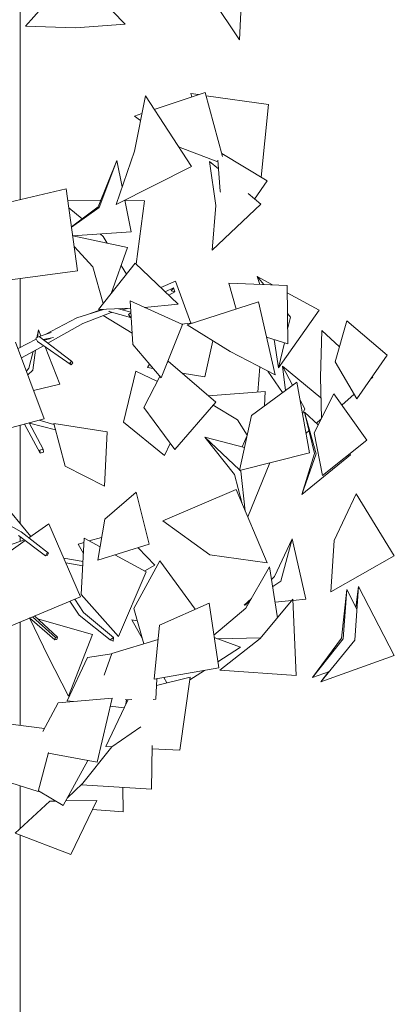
# Model space of a CAD drawing. Header units: millimetres. Extents: x -2624 to 101766, y -16 to 109490.
# Tile 27 of 151: x 100039 to 101421, y 56796 to 60433. Entities that reach past the tile are written whole.
import ezdxf

# ---------------------------------------------------------------- set-up
doc = ezdxf.new("R2010")
doc.units = ezdxf.units.MM
doc.header["$MEASUREMENT"] = 0
doc.layers.add('L1', color=7, linetype='Continuous')
doc.layers.add('Nouveau_VRD _ Végétation.VRD', color=7, linetype='Continuous')

# ---------------------------------------------------------------- blocks, each defined once
blk = doc.blocks.new('Élément de coupe_26')
at = {"layer": 'L1', "color": 7, "linetype": 'Continuous', "lineweight": 15}
for p, q in [((100041.3, 60312.7), (100041.3, 60868.5)), ((100041.3, 59768.2), (100041.3, 60312.7)), ((100041.3, 59222.5), (100041.3, 59476.5)), ((100041.3, 59222.1), (100041.3, 59222.5)), ((100041.3, 58571.2), (100041.3, 58935.2)), ((100041.3, 58505.9), (100041.3, 58523.1)), ((100041.3, 57826.2), (100041.3, 58208.6)), ((100041.3, 57446.2), (100041.3, 57602.6)), ((100041.3, 53582.7), (100041.3, 57421.4))]:
    blk.add_line(p, q, dxfattribs=at)
blk = doc.blocks.new('Élément de coupe_1476')
at = {"layer": 'Nouveau_VRD _ Végétation.VRD', "color": 7, "linetype": 'Continuous', "lineweight": 15}
for p, q in [((100061.2, 60409.5), (100241.4, 60612.5)), ((100241.4, 60612.5), (100429, 60416.4)), ((100863.5, 60625.7), (100850.5, 60359)), ((100850.5, 60359), (100750.4, 60508.9)), ((100061.2, 60409.5), (100245.3, 60402.6)), ((100429, 60416.4), (100245.3, 60402.6)), ((100535.7, 60101.5), (100723.7, 60164.4)), ((100670.3, 60160.2), (100699.1, 60156.1)), ((100670.3, 60160.2), (100674.6, 60148)), ((100723.7, 60164.4), (100787.9, 59928)), ((100503.1, 60151.5), (100462.9, 59947.2)), ((100503.1, 60151.5), (100673.4, 59890.4)), ((100727, 60152.2), (100957.7, 60119.6)), ((100957.7, 60119.6), (100930.9, 59850.8)), ((100462.9, 60077.1), (100490.3, 60086.3)), ((100462.9, 60077.1), (100485.4, 60061.1)), ((100394.8, 59750.4), (100462.9, 59947.2)), ((100770.5, 59908.5), (100625.5, 59963.8)), ((100785, 59938.4), (100951.9, 59838.2)), ((100329.5, 59741.8), (100397.9, 59912.8)), ((100397.9, 59912.8), (100332.6, 59739.5)), ((100397.9, 59912.8), (100417.4, 59815.6)), ((100739.6, 59909.1), (100772.5, 59881.7)), ((100739.6, 59909.1), (100762.7, 59746)), ((100770.1, 59914), (100778.5, 59799.5)), ((100673.4, 59890.4), (100394.8, 59750.4)), ((100951.9, 59838.2), (100906.2, 59770.1)), ((100210.8, 59808.4), (99913.1, 59737.7)), ((100210.8, 59808.4), (100252.8, 59505.2)), ((100779.9, 59795.7), (100778.5, 59799.5)), ((100881.9, 59790.4), (100929, 59751.1)), ((100216.6, 59766.4), (100339, 59765.4)), ((100427.2, 59766.7), (100450.9, 59648.9)), ((100427.6, 59764.8), (100500.2, 59764.2)), ((100500.2, 59764.2), (100468.9, 59530)), ((100220.5, 59738.3), (100269.8, 59697)), ((100329.5, 59741.8), (100230.3, 59667.4)), ((100230.5, 59666), (100332.6, 59739.5)), ((100929, 59751.1), (100749.7, 59581.8)), ((100749.7, 59581.8), (100762.7, 59746)), ((100450.9, 59648.9), (100234.8, 59634.8)), ((100234.9, 59634.7), (100437.2, 59591.8)), ((100336.1, 59641.4), (100347.6, 59631.7)), ((100362.6, 59607.6), (100347.6, 59631.7)), ((100240.3, 59595.1), (100308.9, 59520)), ((100437.2, 59591.8), (100376.9, 59421.6)), ((100252.8, 59505.2), (99977.7, 59467.8)), ((100347.9, 59385.1), (100308.9, 59520)), ((100329.6, 59362), (100465.5, 59533.3)), ((100433.8, 59493.3), (100413.7, 59525.6)), ((100465.5, 59533.3), (100623.9, 59382.6)), ((100559.6, 59443.7), (100614.5, 59467.2)), ((100614.5, 59467.2), (100671, 59312.3)), ((100915.9, 59484), (100971.5, 59453.7)), ((100925, 59455.4), (100915.9, 59484)), ((100915.9, 59484), (100939.8, 59454.8)), ((100576.1, 59428.1), (100607.1, 59442.3)), ((100589.1, 59415.7), (100612.1, 59427.5)), ((100607.1, 59442.3), (100598.6, 59431.8)), ((100598.6, 59431.8), (100612.1, 59427.5)), ((100612.1, 59427.5), (100607.1, 59442.3)), ((101026.6, 59451.6), (100810.8, 59459.6)), ((100810.8, 59459.6), (100837.6, 59363.7)), ((101026.6, 59451.6), (101028.2, 59235.7)), ((100446.6, 59394), (100640.3, 59306.9)), ((100446.6, 59394), (100456.6, 59232.9)), ((100657.4, 59305.9), (100920.8, 59390.3)), ((100920.8, 59390.3), (100981.9, 59120.6)), ((101026.8, 59423.5), (101144.3, 59359.4)), ((100250.5, 59331.5), (100349.1, 59362.8)), ((100292.8, 59345), (100341.7, 59362.5)), ((100329.6, 59362), (100448.3, 59366.9)), ((100368.3, 59356), (100369, 59354.7)), ((100369, 59354.7), (100448.1, 59332.8)), ((100403.7, 59365.1), (100449.2, 59352.5)), ((100417.1, 59361.3), (100437.5, 59366.5)), ((100623.9, 59382.6), (100499.3, 59370.3)), ((101144.3, 59359.4), (100994.5, 59146.6)), ((100133.3, 59270.3), (100250.5, 59331.5)), ((100272.1, 59310.3), (100376.8, 59351.2)), ((100347.3, 59339.7), (100454, 59275.1)), ((100376.8, 59351.2), (100379.4, 59351.9)), ((100449.4, 59349.6), (100441.3, 59344.1)), ((100441.3, 59344.1), (100448.1, 59332.8)), ((100448.1, 59332.8), (100450.3, 59334.3)), ((101027.4, 59347.8), (101038.2, 59334.6)), ((101027.8, 59289.9), (101038.2, 59334.6)), ((101245.9, 59321.2), (101203.4, 59168.9)), ((101245.9, 59321.2), (101394.7, 59193.7)), ((100102, 59258.1), (100109.3, 59286.9)), ((100109.3, 59286.9), (100105.3, 59260)), ((100109.3, 59286.9), (100117.7, 59265.3)), ((100143.8, 59238), (100272.1, 59310.3)), ((100640.3, 59306.9), (100561.1, 59109.8)), ((100680.5, 59313.3), (100636.6, 59308.5)), ((100657.4, 59305.9), (100816.2, 59207.3)), ((101153.7, 59285), (101148.8, 59113)), ((101153.7, 59285), (101219.1, 59225.1)), ((100033.7, 59218.2), (100100.5, 59253.1)), ((100111, 59263.1), (100098.7, 59256.4)), ((100098.7, 59256.4), (100105.5, 59243.8)), ((100155.7, 59277.4), (100111, 59263.1)), ((100111, 59263.1), (100230.9, 59171.5)), ((100164.7, 59259.4), (100125.5, 59252)), ((100149.6, 59253.7), (100129.3, 59249.1)), ((100149.6, 59253.7), (100152.9, 59254.8)), ((100722.9, 59113.2), (100752.4, 59246.9)), ((101028.2, 59235.7), (100950.3, 59260)), ((100978.8, 59251.1), (100994.5, 59146.6)), ((100129.4, 58958.4), (100024.3, 59241.4)), ((100049.1, 59184.7), (100127.3, 59228.7)), ((100098.3, 59212.4), (100087.5, 59138.6)), ((100105.5, 59243.8), (100228.9, 59158.4)), ((100133.7, 59224.3), (100187.3, 59086.7)), ((100561.1, 59109.8), (100456.6, 59232.9)), ((100994.5, 59146.6), (101016.1, 59239.5)), ((100045.8, 59183.7), (100049.1, 59184.7)), ((100073.5, 59145.9), (100089, 59207.2)), ((100587.2, 59171.9), (100582.4, 59162.8)), ((100763.2, 59020.5), (100587.2, 59171.9)), ((100981.9, 59120.6), (100816.2, 59207.3)), ((101394.7, 59193.7), (101283.3, 59032.5)), ((100073.5, 59145.9), (100063.9, 59134.8)), ((100069, 59121.1), (100087.5, 59138.6)), ((100230.9, 59171.5), (100223.8, 59164.6)), ((100223.8, 59164.6), (100228.9, 59158.4)), ((100228.9, 59158.4), (100236, 59165.3)), ((100236, 59165.3), (100230.9, 59171.5)), ((100511, 59148.3), (100517.7, 59160.9)), ((100531.3, 59144.9), (100511, 59148.3)), ((100925.2, 59150.3), (100917.5, 59057.2)), ((101008.4, 59153.5), (101150.8, 59036.2)), ((101020.5, 59063.8), (101008.4, 59153.5)), ((101008.4, 59153.5), (101045.6, 59082.4)), ((101283.3, 59032.5), (101203.4, 59168.9)), ((100467.4, 59135.1), (100422.8, 58946)), ((100547.2, 59096), (100467.4, 59135.1)), ((100557, 59114.7), (100497, 59000.8)), ((100722.9, 59113.2), (100639.4, 59127)), ((100955.4, 59134.5), (101009.4, 59055.6)), ((101152.6, 58960.9), (101148.8, 59113)), ((101341.7, 59112.7), (101333.6, 59105.3)), ((101339.9, 59114.3), (101341.7, 59112.7)), ((100187.3, 59086.7), (100090.6, 59063)), ((101061.6, 59094.2), (100894.6, 58970.8)), ((101061.6, 59094.2), (101108.2, 58832.5)), ((100736, 59043.9), (100945.4, 59059.2)), ((100945.4, 59059.2), (100942.4, 59006.1)), ((101073, 59030.1), (101091, 58995.8)), ((101198.6, 59050.6), (101125.3, 58907.5)), ((101198.6, 59050.6), (101320.6, 58880.3)), ((101273, 59050.1), (101228.2, 59009.3)), ((100611.5, 58844.8), (100497, 59000.8)), ((100763.2, 59020.5), (100611.5, 58844.8)), ((100753.8, 59009.6), (100842.4, 58954.6)), ((101082.6, 58976.2), (101091, 58995.8)), ((100129.4, 58958.4), (99862.4, 58888)), ((100878.7, 58898), (100842.4, 58954.6)), ((100850.3, 58768), (100894.6, 58970.8)), ((101090.7, 58983.5), (101140.4, 58937)), ((101127.2, 58830.1), (101090.7, 58983.5)), ((101090.7, 58983.5), (101132.7, 58829.9)), ((101150.7, 58957.2), (101135, 58942.1)), ((100057.4, 58939.4), (100114.7, 58832)), ((100074.4, 58943.9), (100126.4, 58846.4)), ((100075, 58942.9), (100171, 58917.6)), ((100110.9, 58953.5), (100165.7, 58937.6)), ((100362.6, 58910.1), (100164.8, 58941.1)), ((100164.8, 58941.1), (100206.8, 58783.3)), ((100573.7, 58823.5), (100422.8, 58946)), ((100362.6, 58910.1), (100352.6, 58710.1)), ((100722.2, 58891), (100868.7, 58852.4)), ((100831.7, 58753.6), (100722.2, 58891)), ((100722.2, 58891), (100850.7, 58770)), ((100860.4, 58854.6), (100878, 58894.8)), ((101107, 58915.2), (101095.4, 58904.1)), ((101156.7, 58749.9), (101125.3, 58907.5)), ((100126.4, 58846.4), (100113.4, 58843.4)), ((100127.7, 58835), (100126.4, 58846.4)), ((100595.1, 58867.1), (100573.7, 58823.5)), ((101320.6, 58880.3), (101156.7, 58749.9)), ((100113.4, 58843.4), (100114.7, 58832)), ((100114.7, 58832), (100127.7, 58835)), ((101108.2, 58832.5), (100850.3, 58768)), ((101127.2, 58830.1), (101080.6, 58679.5)), ((101080.6, 58679.5), (101132.7, 58829.9)), ((101259.3, 58825.7), (101080.6, 58679.5)), ((101255.9, 58828.9), (101259.3, 58825.7)), ((100352.6, 58710.1), (100206.8, 58783.3)), ((100962.5, 58796), (100880.9, 58596.4)), ((100831.7, 58753.6), (100858.6, 58649.5)), ((100852.3, 58768.5), (100855.5, 58765.5)), ((100871.8, 58618), (100855.5, 58765.5)), ((100469.5, 58688.2), (100353.4, 58587.8)), ((100469.5, 58688.2), (100517.3, 58495.2)), ((100567.1, 58582.4), (100838.2, 58698.1)), ((100838.2, 58698.1), (100952.2, 58426.4)), ((101280.3, 58681.5), (101199.8, 58509)), ((101280.3, 58681.5), (101421.4, 58452.3)), ((99971.6, 58657), (100079.9, 58523.8)), ((99905.6, 58619.8), (100045, 58541.4)), ((100147, 58571.3), (100073.5, 58519.2)), ((100263.3, 58301.7), (100147, 58571.3)), ((100327.3, 58436.5), (100353.4, 58587.8)), ((100567.1, 58582.4), (100740.4, 58456.7)), ((100034.9, 58528), (100134.8, 58452.5)), ((100045, 58541.4), (100145.7, 58462.9)), ((100277.7, 58517.4), (100266.6, 58310.1)), ((100277.7, 58517.4), (100335.9, 58486)), ((100296, 58507.5), (100341.8, 58520.5)), ((99934.5, 58469.3), (100057, 58511.3)), ((100059.6, 58509.4), (99946.6, 58429.4)), ((100254.9, 58495.9), (100276.9, 58502.1)), ((100274.7, 58461.5), (100254.9, 58495.9)), ((100517.3, 58495.2), (100327.3, 58436.5)), ((100538.4, 58418), (100477, 58482.7)), ((100979.6, 58375.7), (101044.2, 58515)), ((101044.2, 58515), (101003.2, 58358.6)), ((101044.2, 58515), (101095, 58292.3)), ((101187.5, 58319), (101199.8, 58509)), ((100139.2, 58461.8), (100134.8, 58452.5)), ((100134.8, 58452.5), (100141.3, 58453.6)), ((100145.7, 58462.9), (100139.2, 58461.8)), ((100141.3, 58453.6), (100145.7, 58462.9)), ((100390.9, 58456.1), (100506.1, 58393.8)), ((100952.2, 58426.4), (100740.4, 58456.7)), ((101421.4, 58452.3), (101187.5, 58319)), ((100201.8, 58444.2), (100273.1, 58431.6)), ((100209.2, 58427), (100272.2, 58415.8)), ((100556.3, 58434.6), (100460.7, 58258.4)), ((100500.6, 58396.8), (100538.4, 58418)), ((100556.3, 58434.6), (100686.8, 58255)), ((100961.6, 58412.1), (100873.3, 58259.3)), ((100961.6, 58412.1), (100990.5, 58223.7)), ((100506.1, 58393.8), (100404.3, 58154.8)), ((100979.6, 58375.7), (100968.7, 58365.5)), ((100972.8, 58338.8), (101003.2, 58358.6)), ((101289, 58339.6), (101275.9, 58141.2)), ((101280, 58262), (101289, 58339.6)), ((101289, 58339.6), (101421.4, 58084.3)), ((100263.3, 58301.7), (99992.6, 58188.1)), ((100404.3, 58154.8), (100266.6, 58310.1)), ((101226.4, 58148.3), (101245.8, 58327.8)), ((101245.8, 58327.8), (101233.2, 58145.6)), ((101245.8, 58327.8), (101283.4, 58255.5)), ((100224, 58285.2), (100258.8, 58233.9)), ((100242.2, 58292.8), (100275, 58243.3)), ((100738.2, 58278.2), (100555.8, 58196)), ((100773.5, 58038.6), (100738.2, 58278.2)), ((100894.2, 58295.5), (100867.6, 58270.5)), ((100867.6, 58270.5), (100887.1, 58283.1)), ((100880.5, 58271.7), (100867.6, 58270.5)), ((101047.1, 58292.2), (100927, 58146.8)), ((101043.1, 58287.3), (100981.6, 58281.4)), ((101047.1, 58292.2), (101059.9, 58010)), ((101095, 58292.3), (101047.3, 58287.7)), ((100086.6, 58227.6), (100171, 58151.1)), ((100093.7, 58230.6), (100179, 58152.4)), ((100258.8, 58233.9), (100372.9, 58141.8)), ((100275, 58243.3), (100385.1, 58151.3)), ((100497.4, 58127.1), (100460.7, 58258.4)), ((100755.6, 58159.9), (100873.3, 58259.3)), ((100075.9, 58223.1), (100168.9, 58142.6)), ((100075.9, 58223), (100144.1, 58081.1)), ((100105, 58220.3), (100307.9, 58162.4)), ((100492.1, 58146.1), (100453.4, 58215.7)), ((100453.4, 58215.7), (100473.4, 58212.8)), ((100534.9, 57997), (100555.8, 58196)), ((100307.9, 58162.4), (100219, 57934.6)), ((100171, 58151.1), (100168.9, 58142.6)), ((100168.9, 58142.6), (100177, 58143.9)), ((100179, 58152.4), (100171, 58151.1)), ((100177, 58143.9), (100179, 58152.4)), ((100385.1, 58151.3), (100372.9, 58141.8)), ((100372.9, 58141.8), (100383.9, 58137.4)), ((100550.2, 58143.1), (100379.1, 58091.4)), ((100383.9, 58137.4), (100385.1, 58151.3)), ((100854.5, 58115.5), (100756.9, 58150.8)), ((100929.8, 58150.3), (100769.6, 58146.2)), ((100778.2, 58030.8), (100927, 58146.8)), ((101226.4, 58148.3), (101119.2, 58003)), ((101119.2, 58003), (101233.2, 58145.6)), ((101150.8, 57986.8), (101275.9, 58141.2)), ((100219, 57934.6), (100144.1, 58081.1)), ((100378.9, 58090.7), (100289.7, 58077.4)), ((100351.4, 58011.8), (100379.1, 58091.4)), ((100854.5, 58115.5), (100770.2, 58061)), ((101421.4, 58084.3), (101150.8, 57986.8)), ((100214.7, 57916.8), (100289.7, 58077.4)), ((100773.5, 58038.6), (100534.9, 57997)), ((100721.6, 58029.5), (100666.6, 57994)), ((101059.9, 58010), (100778.2, 58030.8)), ((101182.5, 58025.9), (101119.2, 58003)), ((101178.4, 58024.4), (101150.8, 57986.8)), ((100541.2, 57922.6), (100545.2, 57998.8)), ((100668.2, 58004.9), (100543.9, 57973.1)), ((100582.7, 57983), (100571.4, 58003.4)), ((100630, 57734.7), (100668.2, 58004.9)), ((100125.1, 57803.9), (100181.8, 57909.1)), ((100380.2, 57926.6), (100181.8, 57909.1)), ((100237.9, 57914), (100214.7, 57916.8)), ((100325.6, 57690.5), (100380.2, 57926.6)), ((100426.5, 57894.7), (100439.1, 57921.3)), ((100453.3, 57921.5), (100428.3, 57921.2)), ((100431.2, 57904.6), (100434, 57921.3)), ((100541.2, 57922.6), (100531.3, 57922.4)), ((100357.4, 57748.2), (100426.2, 57894.1)), ((100424.9, 57891.3), (100373.5, 57897.6)), ((100131.1, 57815.1), (99967.7, 57835.3)), ((100486.5, 57820.5), (100379.8, 57747.4)), ((100108.1, 57581.7), (100145.8, 57725.9)), ((100325.6, 57690.5), (100145.2, 57723.3)), ((100266.9, 57606.3), (100379.8, 57747.4)), ((100379.5, 57747.1), (100357.4, 57748.2)), ((100527.7, 57752.4), (100525.7, 57590.2)), ((100630, 57734.7), (100527.5, 57739.8)), ((100199.6, 57530.7), (100291, 57696.8)), ((100108.1, 57581.7), (99882.4, 57652.4)), ((100214.2, 57557.3), (100271.4, 57611.9)), ((100199.6, 57530.7), (100108.9, 57584.8)), ((100525.7, 57590.2), (100266.9, 57606.3)), ((100419.9, 57596.8), (100421.7, 57506.8)), ((100022.5, 57428.7), (100150, 57546.6)), ((100172.5, 57546.8), (100150, 57546.6)), ((100323.7, 57548.5), (100208.6, 57547.2)), ((100323.7, 57548.5), (100228.6, 57348.9)), ((100421.7, 57506.8), (100308, 57515.5)), ((100228.6, 57348.9), (100022.5, 57428.7))]:
    blk.add_line(p, q, dxfattribs=at)

msp = doc.modelspace()

# ---------------------------------------------------------------- block references
at = {"layer": 'L1', "lineweight": 0}
msp.add_blockref('Élément de coupe_26', (0, 0), dxfattribs=at)
at = {"layer": 'Nouveau_VRD _ Végétation.VRD', "lineweight": 0}
msp.add_blockref('Élément de coupe_1476', (0, 0), dxfattribs=at)

doc.saveas('drawing.dxf')
